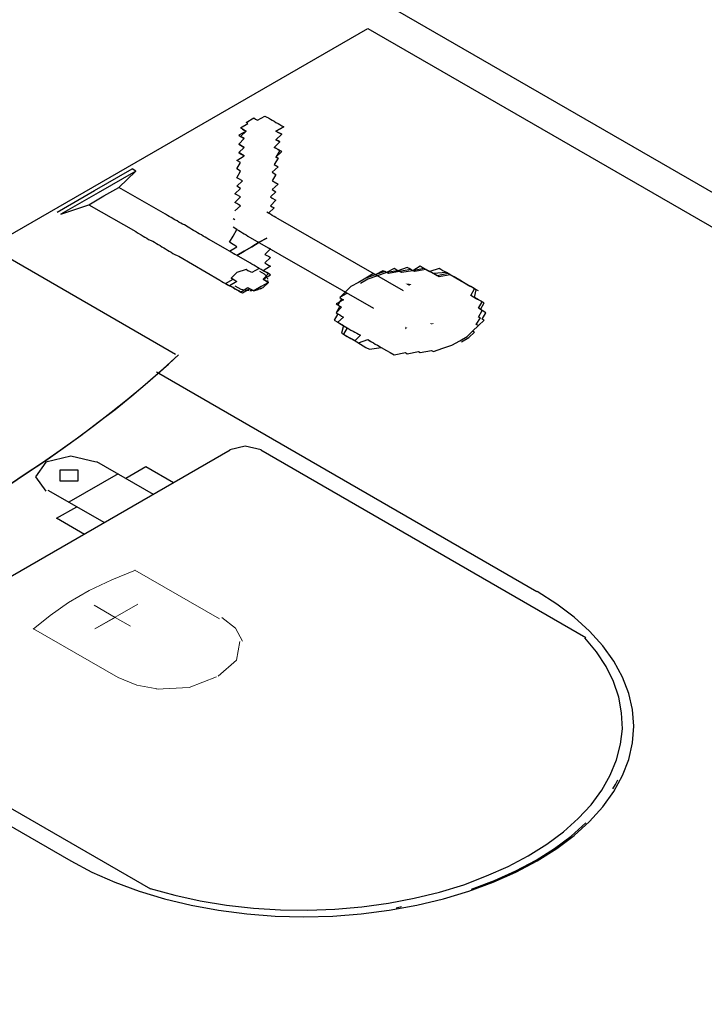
# Model space of a CAD drawing. Header units: millimetres. Extents: x 335 to 91625, y -1 to 84.
# Tile 39 of 62: x 405.75 to 407.6, y 5.15 to 7.82. Entities that reach past the tile are written whole.
import ezdxf

# ---------------------------------------------------------------- set-up
doc = ezdxf.new("R2010")
doc.units = ezdxf.units.MM
doc.header["$MEASUREMENT"] = 0
doc.layers.add('SIMBOLOS INT', color=8, linetype='Continuous', lineweight=5)

msp = doc.modelspace()

# ---------------------------------------------------------------- hatches: boundary and pattern name
at = {"linetype": 'Continuous'}
for points in [[(406.8111, 7.1076), (406.7941, 7.1086), (406.7941, 7.1086), (406.7991, 7.1056), (406.8041, 7.1026), (406.8041, 7.1026)], [(406.8521, 6.9956), (406.8601, 7.0006), (406.8601, 7.0006), (406.8601, 7.0006), (406.8601, 7.0006)], [(406.8721, 7.0016), (406.8601, 7.0006), (406.8651, 6.9976), (406.8651, 6.9976), (406.8651, 6.9976)], [(406.7931, 6.9846), (406.7941, 6.9916), (406.7941, 6.9916), (406.7991, 6.9886), (406.7991, 6.9886)], [(406.9441, 6.9596), (406.9361, 6.9566), (406.9361, 6.9566), (406.9361, 6.9566), (406.9361, 6.9566)]]:
    msp.add_hatch(color=256, dxfattribs=at).paths.add_polyline_path(points)

# ---------------------------------------------------------------- linework, layer by layer
at = {"color": 7}
for p, q in [((411.3551, 5.2016), (406.7731, 7.8476)), ((403.2421, 5.8086), (406.6921, 7.8006)), ((406.6921, 7.8006), (411.2741, 5.1546)), ((405.9511, 7.3606), (406.0531, 7.4196)), ((406.0631, 7.4136), (405.9611, 7.3546)), ((406.0171, 7.3696), (406.0631, 7.4136)), ((406.0631, 7.4136), (406.0531, 7.4196)), ((405.9771, 7.3466), (406.0171, 7.3696)), ((406.1441, 7.2966), (406.0171, 7.3696)), ((405.8501, 7.3026), (405.9511, 7.3606)), ((405.9611, 7.3546), (405.8601, 7.2966)), ((405.9361, 7.3226), (405.9771, 7.3466)), ((405.8601, 7.2966), (405.9361, 7.3226)), ((405.9361, 7.3226), (406.0631, 7.2496)), ((406.3321, 7.2816), (406.3271, 7.2846)), ((406.7891, 7.0886), (406.4491, 7.2846)), ((406.3671, 7.2376), (406.7071, 7.0416)), ((406.3721, 7.1646), (406.2561, 7.2316)), ((406.1801, 7.1826), (406.2911, 7.1176)), ((406.9661, 7.1026), (406.9561, 7.1086)), ((406.6921, 6.9566), (406.7021, 6.9506))]:
    msp.add_line(p, q, dxfattribs=at)
at = {"color": 8}
for p, q in [((406.1711, 6.9166), (405.6671, 7.2076)), ((406.1711, 6.9166), (405.6671, 7.2076)), ((407.1501, 6.2726), (406.1191, 6.8686)), ((406.3191, 6.6566), (405.2221, 6.0236)), ((407.2831, 6.1486), (406.4021, 6.6566)), ((406.1111, 6.5366), (405.9581, 6.6256)), ((406.0901, 6.6116), (406.0361, 6.5806)), ((406.1651, 6.5686), (406.0901, 6.6116)), ((406.0151, 6.5926), (405.8821, 6.5156)), ((405.8251, 6.5486), (405.9781, 6.4606)), ((405.8481, 6.4726), (405.9031, 6.5036)), ((405.9241, 6.4286), (405.8481, 6.4726)), ((404.8561, 6.1396), (405.8871, 5.5436)), ((405.2221, 5.9756), (406.1031, 5.4676))]:
    msp.add_line(p, q, dxfattribs=at)
at = {"color": 7}
for points in [[(406.3521, 7.5276), (406.3521, 7.5276), (406.3471, 7.5306), (406.3471, 7.5306), (406.3471, 7.5306), (406.3671, 7.5426), (406.3671, 7.5426), (406.3671, 7.5426), (406.3671, 7.5426), (406.3621, 7.5456), (406.3621, 7.5456), (406.3621, 7.5456), (406.3621, 7.5456), (406.3621, 7.5456), (406.3621, 7.5456), (406.3621, 7.5456), (406.3621, 7.5456), (406.3621, 7.5456), (406.3621, 7.5456), (406.3621, 7.5456), (406.3621, 7.5456), (406.3831, 7.5576), (406.3831, 7.5576), (406.3831, 7.5576), (406.3831, 7.5576), (406.3831, 7.5576), (406.3831, 7.5576), (406.3831, 7.5576), (406.3831, 7.5576), (406.3881, 7.5546), (406.3881, 7.5546), (406.3881, 7.5546), (406.3881, 7.5546), (406.3881, 7.5546), (406.3881, 7.5546), (406.3881, 7.5546), (406.3931, 7.5516), (406.4131, 7.5626), (406.4131, 7.5626), (406.4131, 7.5626), (406.4131, 7.5626), (406.4181, 7.5596), (406.4181, 7.5596), (406.4181, 7.5596), (406.4181, 7.5596), (406.4181, 7.5596), (406.4231, 7.5576), (406.4231, 7.5576), (406.4231, 7.5576), (406.4231, 7.5576), (406.4281, 7.5546), (406.4281, 7.5546), (406.4281, 7.5546), (406.4331, 7.5516), (406.4331, 7.5516), (406.4331, 7.5516), (406.4331, 7.5516), (406.4381, 7.5486), (406.4381, 7.5486), (406.4381, 7.5486), (406.4381, 7.5486), (406.4431, 7.5456), (406.4431, 7.5456), (406.4431, 7.5456), (406.4431, 7.5456), (406.4491, 7.5426), (406.4491, 7.5426), (406.4491, 7.5426), (406.4541, 7.5396), (406.4541, 7.5396), (406.4541, 7.5396), (406.4541, 7.5396), (406.4541, 7.5396), (406.4591, 7.5366), (406.4591, 7.5366), (406.4591, 7.5366), (406.4591, 7.5366), (406.4641, 7.5336), (406.4641, 7.5336), (406.4641, 7.5336)], [(406.4491, 7.4486), (406.4431, 7.4516), (406.4591, 7.4666), (406.4491, 7.4726), (406.4431, 7.4756), (406.4381, 7.4776), (406.4541, 7.4926), (406.4541, 7.4926), (406.4491, 7.4956), (406.4431, 7.4986), (406.4591, 7.5136), (406.4591, 7.5136), (406.4541, 7.5166), (406.4541, 7.5166), (406.4491, 7.5186), (406.4491, 7.5186), (406.4431, 7.5216), (406.4431, 7.5216), (406.4431, 7.5216), (406.4641, 7.5336), (406.4641, 7.5336), (406.4641, 7.5336)], [(406.4641, 7.5336), (406.4641, 7.5336), (406.4431, 7.5216), (406.4431, 7.5216), (406.4431, 7.5216), (406.4491, 7.5186), (406.4491, 7.5186), (406.4491, 7.5186), (406.4541, 7.5166), (406.4591, 7.5136), (406.4591, 7.5136), (406.4431, 7.4986), (406.4491, 7.4956), (406.4491, 7.4956), (406.4541, 7.4926), (406.4381, 7.4776), (406.4431, 7.4756), (406.4491, 7.4726), (406.4541, 7.4696), (406.4431, 7.4516), (406.4491, 7.4486)], [(406.3571, 7.4546), (406.3521, 7.4576), (406.3421, 7.4636), (406.3571, 7.4776), (406.3521, 7.4806), (406.3471, 7.4836), (406.3421, 7.4866), (406.3571, 7.5016), (406.3571, 7.5016), (406.3521, 7.5046), (406.3471, 7.5076), (406.3471, 7.5076), (406.3621, 7.5216), (406.3571, 7.5246), (406.3571, 7.5246), (406.3571, 7.5246), (406.3521, 7.5276), (406.3521, 7.5276), (406.3521, 7.5276), (406.3521, 7.5276), (406.3521, 7.5276), (406.3521, 7.5276)], [(406.3521, 7.5276), (406.3521, 7.5276), (406.3521, 7.5276), (406.3521, 7.5276), (406.3521, 7.5276), (406.3571, 7.5246), (406.3571, 7.5246), (406.3571, 7.5246), (406.3621, 7.5216), (406.3421, 7.5106), (406.3471, 7.5076), (406.3521, 7.5046), (406.3571, 7.5016), (406.3571, 7.5016), (406.3421, 7.4866), (406.3471, 7.4836), (406.3521, 7.4806), (406.3571, 7.4776), (406.3421, 7.4636), (406.3471, 7.4606), (406.3571, 7.4546), (406.3571, 7.4546)], [(406.3321, 7.3056), (406.3321, 7.3056), (406.3471, 7.3196), (406.3421, 7.3226), (406.3371, 7.3256), (406.3321, 7.3286), (406.3471, 7.3436), (406.3371, 7.3496), (406.3321, 7.3516), (406.3471, 7.3666), (406.3371, 7.3726), (406.3521, 7.3876), (406.3421, 7.3926), (406.3371, 7.3956), (406.3471, 7.4136), (406.3371, 7.4196), (406.3471, 7.4366), (406.3371, 7.4426), (406.3571, 7.4546)], [(406.4491, 7.4486), (406.4381, 7.4316), (406.4491, 7.4256), (406.4331, 7.4106), (406.4431, 7.4046), (406.4331, 7.3876), (406.4381, 7.3846), (406.4491, 7.3786), (406.4331, 7.3636), (406.4431, 7.3576), (406.4281, 7.3436), (406.4331, 7.3406), (406.4431, 7.3346), (406.4281, 7.3196), (406.4331, 7.3166), (406.4381, 7.3136), (406.4381, 7.3136), (406.4231, 7.2996)], [(406.2611, 7.2286), (406.2561, 7.2316), (406.2511, 7.2346), (406.2461, 7.2376), (406.2461, 7.2376), (406.2411, 7.2406), (406.2351, 7.2436), (406.2301, 7.2466), (406.2251, 7.2496), (406.2201, 7.2526), (406.2151, 7.2556), (406.2101, 7.2586), (406.2051, 7.2616), (406.1951, 7.2676), (406.1901, 7.2696), (406.1851, 7.2726), (406.1801, 7.2756), (406.1751, 7.2786), (406.1691, 7.2816), (406.1591, 7.2876), (406.1541, 7.2906), (406.1491, 7.2936), (406.1441, 7.2966)], [(406.4491, 7.2846), (406.4431, 7.2876), (406.4431, 7.2876), (406.4381, 7.2906), (406.4381, 7.2906), (406.4331, 7.2936), (406.4281, 7.2966), (406.4281, 7.2966), (406.4281, 7.2966), (406.4231, 7.2996), (406.4231, 7.2996), (406.4231, 7.2996), (406.4181, 7.3026), (406.4181, 7.3026), (406.4181, 7.3026), (406.4181, 7.3026), (406.4181, 7.3026), (406.4181, 7.3026)], [(406.4381, 7.2906), (406.4381, 7.2906), (406.4381, 7.2906)], [(406.3271, 7.2146), (406.3171, 7.2206), (406.3271, 7.2376), (406.3371, 7.2556), (406.3271, 7.2616)], [(406.0631, 7.2496), (406.0681, 7.2466), (406.0781, 7.2406), (406.0831, 7.2376), (406.0881, 7.2346), (406.0931, 7.2316), (406.0981, 7.2286), (406.1091, 7.2236), (406.1141, 7.2206), (406.1191, 7.2176), (406.1241, 7.2146), (406.1291, 7.2116), (406.1341, 7.2086), (406.1391, 7.2056), (406.1441, 7.2026), (406.1491, 7.1996), (406.1541, 7.1966), (406.1591, 7.1936), (406.1641, 7.1906), (406.1691, 7.1876), (406.1751, 7.1846), (406.1751, 7.1846), (406.1801, 7.1826)], [(406.3371, 7.2556), (406.3371, 7.2556), (406.3371, 7.2556), (406.3371, 7.2556), (406.3371, 7.2556), (406.3371, 7.2556), (406.3421, 7.2526), (406.3421, 7.2526), (406.3421, 7.2526), (406.3471, 7.2496), (406.3471, 7.2496), (406.3521, 7.2466), (406.3521, 7.2466), (406.3571, 7.2436), (406.3571, 7.2436), (406.3621, 7.2406), (406.3671, 7.2376), (406.3671, 7.2376)], [(406.3321, 7.1876), (406.3271, 7.1906), (406.3271, 7.1906), (406.3221, 7.1936), (406.3171, 7.1966), (406.3371, 7.2086), (406.3321, 7.2116), (406.3321, 7.2116), (406.3271, 7.2146)], [(406.4181, 7.2316), (406.3981, 7.2206), (406.3781, 7.2086), (406.3781, 7.2086), (406.3781, 7.2086), (406.3781, 7.2086), (406.3781, 7.2086), (406.3781, 7.2086), (406.3781, 7.2086), (406.3781, 7.2086), (406.3781, 7.2086), (406.3781, 7.2086), (406.3781, 7.2086), (406.3781, 7.2086), (406.3781, 7.2086), (406.3781, 7.2086), (406.3781, 7.2086), (406.3781, 7.2086), (406.3781, 7.2086), (406.3781, 7.2086), (406.3781, 7.2086), (406.3781, 7.2086), (406.3781, 7.2086), (406.3781, 7.2086), (406.3781, 7.2086), (406.3781, 7.2086), (406.3781, 7.2086), (406.3781, 7.2086), (406.3781, 7.2086), (406.3781, 7.2086), (406.3781, 7.2086), (406.3781, 7.2086), (406.3781, 7.2086), (406.3781, 7.2086), (406.3781, 7.2086), (406.3571, 7.1966), (406.3371, 7.1846), (406.3571, 7.1966), (406.3781, 7.2086), (406.3781, 7.2086), (406.3781, 7.2086), (406.3781, 7.2086), (406.3781, 7.2086), (406.3781, 7.2086), (406.3781, 7.2086), (406.3781, 7.2086), (406.3781, 7.2086), (406.3781, 7.2086), (406.3781, 7.2086), (406.3781, 7.2086), (406.3781, 7.2086), (406.3781, 7.2086), (406.3781, 7.2086), (406.3781, 7.2086), (406.3781, 7.2086), (406.3781, 7.2086), (406.3781, 7.2086), (406.3781, 7.2086), (406.3781, 7.2086), (406.3781, 7.2086), (406.3781, 7.2086), (406.3781, 7.2086), (406.3781, 7.2086), (406.3781, 7.2086), (406.3781, 7.2086), (406.3781, 7.2086), (406.3781, 7.2086), (406.3781, 7.2086), (406.3781, 7.2086), (406.3781, 7.2086), (406.3781, 7.2086), (406.3981, 7.2206), (406.4181, 7.2316)], [(406.4181, 7.2316), (406.3981, 7.2206), (406.3781, 7.2086), (406.3781, 7.2086), (406.3781, 7.2086), (406.3781, 7.2086), (406.3781, 7.2086), (406.3781, 7.2086), (406.3781, 7.2086), (406.3781, 7.2086), (406.3781, 7.2086), (406.3781, 7.2086), (406.3781, 7.2086), (406.3781, 7.2086), (406.3781, 7.2086), (406.3781, 7.2086), (406.3781, 7.2086), (406.3781, 7.2086), (406.3781, 7.2086), (406.3781, 7.2086), (406.3781, 7.2086), (406.3781, 7.2086), (406.3781, 7.2086), (406.3781, 7.2086), (406.3781, 7.2086), (406.3781, 7.2086), (406.3781, 7.2086), (406.3781, 7.2086), (406.3781, 7.2086), (406.3781, 7.2086), (406.3781, 7.2086), (406.3781, 7.2086), (406.3781, 7.2086), (406.3781, 7.2086), (406.3781, 7.2086), (406.3571, 7.1966), (406.3371, 7.1846), (406.3571, 7.1966), (406.3781, 7.2086), (406.3781, 7.2086), (406.3781, 7.2086), (406.3781, 7.2086), (406.3781, 7.2086), (406.3781, 7.2086), (406.3781, 7.2086), (406.3781, 7.2086), (406.3781, 7.2086), (406.3781, 7.2086), (406.3781, 7.2086), (406.3781, 7.2086), (406.3781, 7.2086), (406.3781, 7.2086), (406.3781, 7.2086), (406.3781, 7.2086), (406.3781, 7.2086), (406.3781, 7.2086), (406.3781, 7.2086), (406.3781, 7.2086), (406.3781, 7.2086), (406.3781, 7.2086), (406.3781, 7.2086), (406.3781, 7.2086), (406.3781, 7.2086), (406.3781, 7.2086), (406.3781, 7.2086), (406.3781, 7.2086), (406.3781, 7.2086), (406.3781, 7.2086), (406.3781, 7.2086), (406.3781, 7.2086), (406.3781, 7.2086), (406.3981, 7.2206), (406.4181, 7.2316)], [(406.4181, 7.2316), (406.3981, 7.2206), (406.3781, 7.2086), (406.3781, 7.2086), (406.3781, 7.2086), (406.3781, 7.2086), (406.3781, 7.2086), (406.3781, 7.2086), (406.3781, 7.2086), (406.3781, 7.2086), (406.3781, 7.2086), (406.3781, 7.2086), (406.3781, 7.2086), (406.3781, 7.2086), (406.3781, 7.2086), (406.3781, 7.2086), (406.3781, 7.2086), (406.3781, 7.2086), (406.3781, 7.2086), (406.3781, 7.2086), (406.3781, 7.2086), (406.3781, 7.2086), (406.3781, 7.2086), (406.3781, 7.2086), (406.3781, 7.2086), (406.3781, 7.2086), (406.3781, 7.2086), (406.3781, 7.2086), (406.3781, 7.2086), (406.3781, 7.2086), (406.3781, 7.2086), (406.3781, 7.2086), (406.3781, 7.2086), (406.3781, 7.2086), (406.3781, 7.2086), (406.3571, 7.1966), (406.3371, 7.1846), (406.3571, 7.1966), (406.3781, 7.2086), (406.3781, 7.2086), (406.3781, 7.2086), (406.3781, 7.2086), (406.3781, 7.2086), (406.3781, 7.2086), (406.3781, 7.2086), (406.3781, 7.2086), (406.3781, 7.2086), (406.3781, 7.2086), (406.3781, 7.2086), (406.3781, 7.2086), (406.3781, 7.2086), (406.3781, 7.2086), (406.3781, 7.2086), (406.3781, 7.2086), (406.3781, 7.2086), (406.3781, 7.2086), (406.3781, 7.2086), (406.3781, 7.2086), (406.3781, 7.2086), (406.3781, 7.2086), (406.3781, 7.2086), (406.3781, 7.2086), (406.3781, 7.2086), (406.3781, 7.2086), (406.3781, 7.2086), (406.3781, 7.2086), (406.3781, 7.2086), (406.3781, 7.2086), (406.3781, 7.2086), (406.3781, 7.2086), (406.3781, 7.2086), (406.3981, 7.2206), (406.4181, 7.2316)], [(406.4181, 7.2316), (406.3981, 7.2206), (406.3781, 7.2086), (406.3781, 7.2086), (406.3781, 7.2086), (406.3781, 7.2086), (406.3781, 7.2086), (406.3781, 7.2086), (406.3781, 7.2086), (406.3781, 7.2086), (406.3781, 7.2086), (406.3781, 7.2086), (406.3781, 7.2086), (406.3781, 7.2086), (406.3781, 7.2086), (406.3781, 7.2086), (406.3781, 7.2086), (406.3781, 7.2086), (406.3781, 7.2086), (406.3781, 7.2086), (406.3781, 7.2086), (406.3781, 7.2086), (406.3781, 7.2086), (406.3781, 7.2086), (406.3781, 7.2086), (406.3781, 7.2086), (406.3781, 7.2086), (406.3781, 7.2086), (406.3781, 7.2086), (406.3781, 7.2086), (406.3781, 7.2086), (406.3781, 7.2086), (406.3781, 7.2086), (406.3781, 7.2086), (406.3781, 7.2086), (406.3571, 7.1966), (406.3371, 7.1846), (406.3571, 7.1966), (406.3781, 7.2086), (406.3781, 7.2086), (406.3781, 7.2086), (406.3781, 7.2086), (406.3781, 7.2086), (406.3781, 7.2086), (406.3781, 7.2086), (406.3781, 7.2086), (406.3781, 7.2086), (406.3781, 7.2086), (406.3781, 7.2086), (406.3781, 7.2086), (406.3781, 7.2086), (406.3781, 7.2086), (406.3781, 7.2086), (406.3781, 7.2086), (406.3781, 7.2086), (406.3781, 7.2086), (406.3781, 7.2086), (406.3781, 7.2086), (406.3781, 7.2086), (406.3781, 7.2086), (406.3781, 7.2086), (406.3781, 7.2086), (406.3781, 7.2086), (406.3781, 7.2086), (406.3781, 7.2086), (406.3781, 7.2086), (406.3781, 7.2086), (406.3781, 7.2086), (406.3781, 7.2086), (406.3781, 7.2086), (406.3781, 7.2086), (406.3981, 7.2206), (406.4181, 7.2316)], [(406.4181, 7.2316), (406.3981, 7.2206), (406.3781, 7.2086), (406.3781, 7.2086), (406.3781, 7.2086), (406.3781, 7.2086), (406.3781, 7.2086), (406.3781, 7.2086), (406.3781, 7.2086), (406.3781, 7.2086), (406.3781, 7.2086), (406.3781, 7.2086), (406.3781, 7.2086), (406.3781, 7.2086), (406.3781, 7.2086), (406.3781, 7.2086), (406.3781, 7.2086), (406.3781, 7.2086), (406.3781, 7.2086), (406.3781, 7.2086), (406.3781, 7.2086), (406.3781, 7.2086), (406.3781, 7.2086), (406.3781, 7.2086), (406.3781, 7.2086), (406.3781, 7.2086), (406.3781, 7.2086), (406.3781, 7.2086), (406.3781, 7.2086), (406.3781, 7.2086), (406.3781, 7.2086), (406.3781, 7.2086), (406.3781, 7.2086), (406.3781, 7.2086), (406.3781, 7.2086), (406.3571, 7.1966), (406.3371, 7.1846), (406.3571, 7.1966), (406.3781, 7.2086), (406.3781, 7.2086), (406.3781, 7.2086), (406.3781, 7.2086), (406.3781, 7.2086), (406.3781, 7.2086), (406.3781, 7.2086), (406.3781, 7.2086), (406.3781, 7.2086), (406.3781, 7.2086), (406.3781, 7.2086), (406.3781, 7.2086), (406.3781, 7.2086), (406.3781, 7.2086), (406.3781, 7.2086), (406.3781, 7.2086), (406.3781, 7.2086), (406.3781, 7.2086), (406.3781, 7.2086), (406.3781, 7.2086), (406.3781, 7.2086), (406.3781, 7.2086), (406.3781, 7.2086), (406.3781, 7.2086), (406.3781, 7.2086), (406.3781, 7.2086), (406.3781, 7.2086), (406.3781, 7.2086), (406.3781, 7.2086), (406.3781, 7.2086), (406.3781, 7.2086), (406.3781, 7.2086), (406.3781, 7.2086), (406.3981, 7.2206), (406.4181, 7.2316)], [(406.4181, 7.2316), (406.3981, 7.2206), (406.3781, 7.2086), (406.3781, 7.2086), (406.3781, 7.2086), (406.3781, 7.2086), (406.3781, 7.2086), (406.3781, 7.2086), (406.3781, 7.2086), (406.3781, 7.2086), (406.3781, 7.2086), (406.3781, 7.2086), (406.3781, 7.2086), (406.3781, 7.2086), (406.3781, 7.2086), (406.3781, 7.2086), (406.3781, 7.2086), (406.3781, 7.2086), (406.3781, 7.2086), (406.3781, 7.2086), (406.3781, 7.2086), (406.3781, 7.2086), (406.3781, 7.2086), (406.3781, 7.2086), (406.3781, 7.2086), (406.3781, 7.2086), (406.3781, 7.2086), (406.3781, 7.2086), (406.3781, 7.2086), (406.3781, 7.2086), (406.3781, 7.2086), (406.3781, 7.2086), (406.3781, 7.2086), (406.3781, 7.2086), (406.3781, 7.2086), (406.3571, 7.1966), (406.3371, 7.1846), (406.3571, 7.1966), (406.3781, 7.2086), (406.3781, 7.2086), (406.3781, 7.2086), (406.3781, 7.2086), (406.3781, 7.2086), (406.3781, 7.2086), (406.3781, 7.2086), (406.3781, 7.2086), (406.3781, 7.2086), (406.3781, 7.2086), (406.3781, 7.2086), (406.3781, 7.2086), (406.3781, 7.2086), (406.3781, 7.2086), (406.3781, 7.2086), (406.3781, 7.2086), (406.3781, 7.2086), (406.3781, 7.2086), (406.3781, 7.2086), (406.3781, 7.2086), (406.3781, 7.2086), (406.3781, 7.2086), (406.3781, 7.2086), (406.3781, 7.2086), (406.3781, 7.2086), (406.3781, 7.2086), (406.3781, 7.2086), (406.3781, 7.2086), (406.3781, 7.2086), (406.3781, 7.2086), (406.3781, 7.2086), (406.3781, 7.2086), (406.3781, 7.2086), (406.3981, 7.2206), (406.4181, 7.2316)], [(406.4181, 7.2316), (406.3981, 7.2206), (406.3781, 7.2086), (406.3781, 7.2086), (406.3781, 7.2086), (406.3781, 7.2086), (406.3781, 7.2086), (406.3781, 7.2086), (406.3781, 7.2086), (406.3781, 7.2086), (406.3781, 7.2086), (406.3781, 7.2086), (406.3781, 7.2086), (406.3781, 7.2086), (406.3781, 7.2086), (406.3781, 7.2086), (406.3781, 7.2086), (406.3781, 7.2086), (406.3781, 7.2086), (406.3781, 7.2086), (406.3781, 7.2086), (406.3781, 7.2086), (406.3781, 7.2086), (406.3781, 7.2086), (406.3781, 7.2086), (406.3781, 7.2086), (406.3781, 7.2086), (406.3781, 7.2086), (406.3781, 7.2086), (406.3781, 7.2086), (406.3781, 7.2086), (406.3781, 7.2086), (406.3781, 7.2086), (406.3781, 7.2086), (406.3781, 7.2086), (406.3571, 7.1966), (406.3371, 7.1846), (406.3571, 7.1966), (406.3781, 7.2086), (406.3781, 7.2086), (406.3781, 7.2086), (406.3781, 7.2086), (406.3781, 7.2086), (406.3781, 7.2086), (406.3781, 7.2086), (406.3781, 7.2086), (406.3781, 7.2086), (406.3781, 7.2086), (406.3781, 7.2086), (406.3781, 7.2086), (406.3781, 7.2086), (406.3781, 7.2086), (406.3781, 7.2086), (406.3781, 7.2086), (406.3781, 7.2086), (406.3781, 7.2086), (406.3781, 7.2086), (406.3781, 7.2086), (406.3781, 7.2086), (406.3781, 7.2086), (406.3781, 7.2086), (406.3781, 7.2086), (406.3781, 7.2086), (406.3781, 7.2086), (406.3781, 7.2086), (406.3781, 7.2086), (406.3781, 7.2086), (406.3781, 7.2086), (406.3781, 7.2086), (406.3781, 7.2086), (406.3781, 7.2086), (406.3981, 7.2206), (406.4181, 7.2316)], [(406.4231, 7.2056), (406.4231, 7.2056), (406.4281, 7.2026), (406.4281, 7.2026), (406.4131, 7.1876), (406.4181, 7.1846), (406.4181, 7.1846), (406.4231, 7.1826), (406.4231, 7.1826), (406.4281, 7.1796), (406.4131, 7.1646), (406.4131, 7.1646), (406.4181, 7.1616), (406.4181, 7.1616), (406.4231, 7.1586), (406.4231, 7.1586), (406.4281, 7.1556), (406.4081, 7.1436), (406.4131, 7.1416), (406.4131, 7.1416), (406.4181, 7.1386), (406.4181, 7.1386), (406.4181, 7.1386), (406.4231, 7.1356), (406.4231, 7.1356), (406.4231, 7.1356), (406.4081, 7.1206), (406.4081, 7.1206), (406.4081, 7.1206), (406.4131, 7.1176), (406.4131, 7.1176), (406.4131, 7.1176), (406.4131, 7.1176), (406.4131, 7.1176), (406.4131, 7.1176), (406.4131, 7.1176), (406.4181, 7.1146), (406.4181, 7.1146), (406.4181, 7.1146)], [(406.4131, 7.1416), (406.4131, 7.1416), (406.4081, 7.1436), (406.4081, 7.1436), (406.4081, 7.1436), (406.4081, 7.1436), (406.4081, 7.1436), (406.4031, 7.1466), (406.4031, 7.1466), (406.3981, 7.1496), (406.3981, 7.1496), (406.3931, 7.1526), (406.3931, 7.1526), (406.3881, 7.1556), (406.3881, 7.1556), (406.3831, 7.1586), (406.3781, 7.1616), (406.3721, 7.1646), (406.3721, 7.1646), (406.3721, 7.1646)], [(406.9921, 7.0886), (406.9861, 7.0916), (406.9811, 7.0946), (406.9761, 7.0976), (406.9711, 7.1006), (406.9661, 7.1026), (406.9611, 7.1056), (406.9561, 7.1086), (406.9461, 7.1146), (406.9411, 7.1176), (406.9361, 7.1206), (406.9311, 7.1236), (406.9261, 7.1266), (406.9201, 7.1296), (406.9151, 7.1326), (406.9101, 7.1356), (406.9051, 7.1386), (406.9001, 7.1416), (406.8951, 7.1436), (406.8901, 7.1466), (406.8851, 7.1496), (406.8601, 7.1416), (406.8551, 7.1436), (406.8491, 7.1466), (406.8441, 7.1496), (406.8391, 7.1526), (406.8341, 7.1556), (406.8141, 7.1436), (406.8091, 7.1466), (406.8041, 7.1496), (406.7991, 7.1526), (406.7991, 7.1526), (406.7731, 7.1436), (406.7681, 7.1466), (406.7681, 7.1466), (406.7631, 7.1496), (406.7431, 7.1386), (406.7381, 7.1416), (406.7381, 7.1416), (406.7331, 7.1436), (406.7121, 7.1326), (406.7121, 7.1326), (406.7071, 7.1356), (406.7071, 7.1356), (406.6871, 7.1236), (406.6871, 7.1236), (406.6871, 7.1236), (406.6871, 7.1236), (406.6671, 7.1116)], [(406.4131, 7.1416), (406.4081, 7.1436), (406.4081, 7.1436), (406.4031, 7.1466), (406.4031, 7.1466), (406.3981, 7.1496), (406.3781, 7.1386), (406.3721, 7.1416), (406.3721, 7.1416), (406.3671, 7.1436), (406.3671, 7.1436), (406.3621, 7.1466), (406.3621, 7.1466), (406.3621, 7.1466), (406.3621, 7.1466), (406.3371, 7.1386), (406.3371, 7.1386), (406.3371, 7.1386), (406.3371, 7.1386), (406.3371, 7.1386), (406.3371, 7.1386), (406.3371, 7.1386), (406.3221, 7.1236), (406.3221, 7.1236), (406.3221, 7.1236), (406.3221, 7.1236), (406.3271, 7.1206), (406.3271, 7.1206), (406.3321, 7.1176), (406.3321, 7.1176), (406.3371, 7.1146), (406.3171, 7.1026), (406.3221, 7.1006), (406.3221, 7.1006), (406.3271, 7.0976), (406.3271, 7.0976), (406.3321, 7.0946), (406.3371, 7.0916), (406.3371, 7.0916), (406.3421, 7.0886), (406.3421, 7.0886), (406.3471, 7.0856), (406.3671, 7.0976), (406.3721, 7.0946), (406.3721, 7.0946), (406.3781, 7.0916), (406.3781, 7.0916), (406.3831, 7.0886), (406.3831, 7.0886), (406.3831, 7.0886), (406.3831, 7.0886), (406.4081, 7.0976), (406.4081, 7.0976), (406.4081, 7.0976), (406.4081, 7.0976), (406.4081, 7.0976), (406.4081, 7.0976), (406.4081, 7.0976), (406.4231, 7.1116), (406.4231, 7.1116), (406.4231, 7.1116), (406.4231, 7.1116), (406.4181, 7.1146), (406.4181, 7.1146), (406.4131, 7.1176), (406.4131, 7.1176), (406.4081, 7.1206), (406.4281, 7.1326), (406.4231, 7.1356), (406.4231, 7.1356), (406.4181, 7.1386), (406.4181, 7.1386), (406.4131, 7.1416)], [(406.4131, 7.1416), (406.4081, 7.1436), (406.4081, 7.1436), (406.4031, 7.1466), (406.4031, 7.1466), (406.3981, 7.1496), (406.3781, 7.1386), (406.3721, 7.1416), (406.3721, 7.1416), (406.3671, 7.1436), (406.3671, 7.1436), (406.3621, 7.1466), (406.3621, 7.1466), (406.3621, 7.1466), (406.3621, 7.1466), (406.3371, 7.1386), (406.3371, 7.1386), (406.3371, 7.1386), (406.3371, 7.1386), (406.3371, 7.1386), (406.3371, 7.1386), (406.3371, 7.1386), (406.3221, 7.1236), (406.3221, 7.1236), (406.3221, 7.1236), (406.3221, 7.1236), (406.3271, 7.1206), (406.3271, 7.1206), (406.3321, 7.1176), (406.3321, 7.1176), (406.3371, 7.1146), (406.3171, 7.1026), (406.3221, 7.1006), (406.3221, 7.1006), (406.3271, 7.0976), (406.3271, 7.0976), (406.3321, 7.0946), (406.3371, 7.0916), (406.3371, 7.0916), (406.3421, 7.0886), (406.3421, 7.0886), (406.3471, 7.0856), (406.3671, 7.0976), (406.3721, 7.0946), (406.3721, 7.0946), (406.3781, 7.0916), (406.3781, 7.0916), (406.3831, 7.0886), (406.3831, 7.0886), (406.3831, 7.0886), (406.3831, 7.0886), (406.4081, 7.0976), (406.4081, 7.0976), (406.4081, 7.0976), (406.4081, 7.0976), (406.4081, 7.0976), (406.4081, 7.0976), (406.4081, 7.0976), (406.4231, 7.1116), (406.4231, 7.1116), (406.4231, 7.1116), (406.4231, 7.1116), (406.4181, 7.1146), (406.4181, 7.1146), (406.4131, 7.1176), (406.4131, 7.1176), (406.4081, 7.1206), (406.4281, 7.1326), (406.4231, 7.1356), (406.4231, 7.1356), (406.4181, 7.1386), (406.4181, 7.1386), (406.4131, 7.1416)], [(406.4131, 7.1416), (406.4081, 7.1436), (406.4081, 7.1436), (406.4031, 7.1466), (406.4031, 7.1466), (406.3981, 7.1496), (406.3781, 7.1386), (406.3721, 7.1416), (406.3721, 7.1416), (406.3671, 7.1436), (406.3671, 7.1436), (406.3621, 7.1466), (406.3621, 7.1466), (406.3621, 7.1466), (406.3621, 7.1466), (406.3371, 7.1386), (406.3371, 7.1386), (406.3371, 7.1386), (406.3371, 7.1386), (406.3371, 7.1386), (406.3371, 7.1386), (406.3371, 7.1386), (406.3221, 7.1236), (406.3221, 7.1236), (406.3221, 7.1236), (406.3221, 7.1236), (406.3271, 7.1206), (406.3271, 7.1206), (406.3321, 7.1176), (406.3321, 7.1176), (406.3371, 7.1146), (406.3171, 7.1026), (406.3221, 7.1006), (406.3221, 7.1006), (406.3271, 7.0976), (406.3271, 7.0976), (406.3321, 7.0946), (406.3371, 7.0916), (406.3371, 7.0916), (406.3421, 7.0886), (406.3421, 7.0886), (406.3471, 7.0856), (406.3671, 7.0976), (406.3721, 7.0946), (406.3721, 7.0946), (406.3781, 7.0916), (406.3781, 7.0916), (406.3831, 7.0886), (406.3831, 7.0886), (406.3831, 7.0886), (406.3831, 7.0886), (406.4081, 7.0976), (406.4081, 7.0976), (406.4081, 7.0976), (406.4081, 7.0976), (406.4081, 7.0976), (406.4081, 7.0976), (406.4081, 7.0976), (406.4231, 7.1116), (406.4231, 7.1116), (406.4231, 7.1116), (406.4231, 7.1116), (406.4181, 7.1146), (406.4181, 7.1146), (406.4131, 7.1176), (406.4131, 7.1176), (406.4081, 7.1206), (406.4281, 7.1326), (406.4231, 7.1356), (406.4231, 7.1356), (406.4181, 7.1386), (406.4181, 7.1386), (406.4131, 7.1416)], [(406.4131, 7.1416), (406.4081, 7.1436), (406.4081, 7.1436), (406.4031, 7.1466), (406.4031, 7.1466), (406.3981, 7.1496), (406.3781, 7.1386), (406.3721, 7.1416), (406.3721, 7.1416), (406.3671, 7.1436), (406.3671, 7.1436), (406.3621, 7.1466), (406.3621, 7.1466), (406.3621, 7.1466), (406.3621, 7.1466), (406.3371, 7.1386), (406.3371, 7.1386), (406.3371, 7.1386), (406.3371, 7.1386), (406.3371, 7.1386), (406.3371, 7.1386), (406.3371, 7.1386), (406.3221, 7.1236), (406.3221, 7.1236), (406.3221, 7.1236), (406.3221, 7.1236), (406.3271, 7.1206), (406.3271, 7.1206), (406.3321, 7.1176), (406.3321, 7.1176), (406.3371, 7.1146), (406.3171, 7.1026), (406.3221, 7.1006), (406.3221, 7.1006), (406.3271, 7.0976), (406.3271, 7.0976), (406.3321, 7.0946), (406.3371, 7.0916), (406.3371, 7.0916), (406.3421, 7.0886), (406.3421, 7.0886), (406.3471, 7.0856), (406.3671, 7.0976), (406.3721, 7.0946), (406.3721, 7.0946), (406.3781, 7.0916), (406.3781, 7.0916), (406.3831, 7.0886), (406.3831, 7.0886), (406.3831, 7.0886), (406.3831, 7.0886), (406.4081, 7.0976), (406.4081, 7.0976), (406.4081, 7.0976), (406.4081, 7.0976), (406.4081, 7.0976), (406.4081, 7.0976), (406.4081, 7.0976), (406.4231, 7.1116), (406.4231, 7.1116), (406.4231, 7.1116), (406.4231, 7.1116), (406.4181, 7.1146), (406.4181, 7.1146), (406.4131, 7.1176), (406.4131, 7.1176), (406.4081, 7.1206), (406.4281, 7.1326), (406.4231, 7.1356), (406.4231, 7.1356), (406.4181, 7.1386), (406.4181, 7.1386), (406.4131, 7.1416)], [(406.4131, 7.1416), (406.4081, 7.1436), (406.4081, 7.1436), (406.4031, 7.1466), (406.4031, 7.1466), (406.3981, 7.1496), (406.3781, 7.1386), (406.3721, 7.1416), (406.3721, 7.1416), (406.3671, 7.1436), (406.3671, 7.1436), (406.3621, 7.1466), (406.3621, 7.1466), (406.3621, 7.1466), (406.3621, 7.1466), (406.3371, 7.1386), (406.3371, 7.1386), (406.3371, 7.1386), (406.3371, 7.1386), (406.3371, 7.1386), (406.3371, 7.1386), (406.3371, 7.1386), (406.3221, 7.1236), (406.3221, 7.1236), (406.3221, 7.1236), (406.3221, 7.1236), (406.3271, 7.1206), (406.3271, 7.1206), (406.3321, 7.1176), (406.3321, 7.1176), (406.3371, 7.1146), (406.3171, 7.1026), (406.3221, 7.1006), (406.3221, 7.1006), (406.3271, 7.0976), (406.3271, 7.0976), (406.3321, 7.0946), (406.3371, 7.0916), (406.3371, 7.0916), (406.3421, 7.0886), (406.3421, 7.0886), (406.3471, 7.0856), (406.3671, 7.0976), (406.3721, 7.0946), (406.3721, 7.0946), (406.3781, 7.0916), (406.3781, 7.0916), (406.3831, 7.0886), (406.3831, 7.0886), (406.3831, 7.0886), (406.3831, 7.0886), (406.4081, 7.0976), (406.4081, 7.0976), (406.4081, 7.0976), (406.4081, 7.0976), (406.4081, 7.0976), (406.4081, 7.0976), (406.4081, 7.0976), (406.4231, 7.1116), (406.4231, 7.1116), (406.4231, 7.1116), (406.4231, 7.1116), (406.4181, 7.1146), (406.4181, 7.1146), (406.4131, 7.1176), (406.4131, 7.1176), (406.4081, 7.1206), (406.4281, 7.1326), (406.4231, 7.1356), (406.4231, 7.1356), (406.4181, 7.1386), (406.4181, 7.1386), (406.4131, 7.1416)], [(406.4131, 7.1416), (406.4081, 7.1436), (406.4081, 7.1436), (406.4031, 7.1466), (406.4031, 7.1466), (406.3981, 7.1496), (406.3781, 7.1386), (406.3721, 7.1416), (406.3721, 7.1416), (406.3671, 7.1436), (406.3671, 7.1436), (406.3621, 7.1466), (406.3621, 7.1466), (406.3621, 7.1466), (406.3621, 7.1466), (406.3371, 7.1386), (406.3371, 7.1386), (406.3371, 7.1386), (406.3371, 7.1386), (406.3371, 7.1386), (406.3371, 7.1386), (406.3371, 7.1386), (406.3221, 7.1236), (406.3221, 7.1236), (406.3221, 7.1236), (406.3221, 7.1236), (406.3271, 7.1206), (406.3271, 7.1206), (406.3321, 7.1176), (406.3321, 7.1176), (406.3371, 7.1146), (406.3171, 7.1026), (406.3221, 7.1006), (406.3221, 7.1006), (406.3271, 7.0976), (406.3271, 7.0976), (406.3321, 7.0946), (406.3371, 7.0916), (406.3371, 7.0916), (406.3421, 7.0886), (406.3421, 7.0886), (406.3471, 7.0856), (406.3671, 7.0976), (406.3721, 7.0946), (406.3721, 7.0946), (406.3781, 7.0916), (406.3781, 7.0916), (406.3831, 7.0886), (406.3831, 7.0886), (406.3831, 7.0886), (406.3831, 7.0886), (406.4081, 7.0976), (406.4081, 7.0976), (406.4081, 7.0976), (406.4081, 7.0976), (406.4081, 7.0976), (406.4081, 7.0976), (406.4081, 7.0976), (406.4231, 7.1116), (406.4231, 7.1116), (406.4231, 7.1116), (406.4231, 7.1116), (406.4181, 7.1146), (406.4181, 7.1146), (406.4131, 7.1176), (406.4131, 7.1176), (406.4081, 7.1206), (406.4281, 7.1326), (406.4231, 7.1356), (406.4231, 7.1356), (406.4181, 7.1386), (406.4181, 7.1386), (406.4131, 7.1416)], [(406.4131, 7.1416), (406.4081, 7.1436), (406.4081, 7.1436), (406.4031, 7.1466), (406.4031, 7.1466), (406.3981, 7.1496), (406.3781, 7.1386), (406.3721, 7.1416), (406.3721, 7.1416), (406.3671, 7.1436), (406.3671, 7.1436), (406.3621, 7.1466), (406.3621, 7.1466), (406.3621, 7.1466), (406.3621, 7.1466), (406.3371, 7.1386), (406.3371, 7.1386), (406.3371, 7.1386), (406.3371, 7.1386), (406.3371, 7.1386), (406.3371, 7.1386), (406.3371, 7.1386), (406.3221, 7.1236), (406.3221, 7.1236), (406.3221, 7.1236), (406.3221, 7.1236), (406.3271, 7.1206), (406.3271, 7.1206), (406.3321, 7.1176), (406.3321, 7.1176), (406.3371, 7.1146), (406.3171, 7.1026), (406.3221, 7.1006), (406.3221, 7.1006), (406.3271, 7.0976), (406.3271, 7.0976), (406.3321, 7.0946), (406.3371, 7.0916), (406.3371, 7.0916), (406.3421, 7.0886), (406.3421, 7.0886), (406.3471, 7.0856), (406.3671, 7.0976), (406.3721, 7.0946), (406.3721, 7.0946), (406.3781, 7.0916), (406.3781, 7.0916), (406.3831, 7.0886), (406.3831, 7.0886), (406.3831, 7.0886), (406.3831, 7.0886), (406.4081, 7.0976), (406.4081, 7.0976), (406.4081, 7.0976), (406.4081, 7.0976), (406.4081, 7.0976), (406.4081, 7.0976), (406.4081, 7.0976), (406.4231, 7.1116), (406.4231, 7.1116), (406.4231, 7.1116), (406.4231, 7.1116), (406.4181, 7.1146), (406.4181, 7.1146), (406.4131, 7.1176), (406.4131, 7.1176), (406.4081, 7.1206), (406.4281, 7.1326), (406.4231, 7.1356), (406.4231, 7.1356), (406.4181, 7.1386), (406.4181, 7.1386), (406.4131, 7.1416)], [(406.3371, 7.1386), (406.3371, 7.1386), (406.3371, 7.1386), (406.3371, 7.1386), (406.3221, 7.1236), (406.3221, 7.1236), (406.3221, 7.1236), (406.3221, 7.1236), (406.3271, 7.1206), (406.3271, 7.1206), (406.3321, 7.1176), (406.3321, 7.1176)], [(406.4191, 7.1256), (406.4121, 7.1346), (406.3991, 7.1416)], [(406.9461, 7.1146), (406.9361, 7.1206), (406.9201, 7.1296), (406.9101, 7.1356), (406.8801, 7.1296), (406.8651, 7.1386), (406.8551, 7.1436), (406.8441, 7.1496), (406.8141, 7.1436), (406.8091, 7.1466), (406.7781, 7.1416), (406.7731, 7.1436), (406.7431, 7.1386), (406.7381, 7.1416), (406.7121, 7.1326), (406.7121, 7.1326), (406.6871, 7.1236), (406.6871, 7.1236), (406.6671, 7.1116), (406.6461, 7.1006), (406.6461, 7.1006), (406.6311, 7.0856), (406.6311, 7.0856), (406.6161, 7.0706), (406.6211, 7.0676), (406.6111, 7.0506), (406.6161, 7.0476), (406.6061, 7.0296), (406.6111, 7.0266), (406.6011, 7.0096), (406.6111, 7.0036), (406.6211, 6.9976), (406.6361, 6.9886), (406.6261, 6.9716), (406.6361, 6.9656), (406.6521, 6.9566), (406.6621, 6.9506), (406.6721, 6.9446), (406.6871, 6.9356), (406.6971, 6.9306), (406.7281, 6.9356), (406.7431, 6.9276), (406.7531, 6.9216), (406.7631, 6.9156), (406.7941, 6.9216), (406.7991, 6.9186), (406.8291, 6.9246), (406.8341, 6.9216), (406.8651, 6.9276), (406.8701, 6.9246), (406.8951, 6.9336), (406.8951, 6.9336), (406.9201, 6.9416), (406.9201, 6.9416), (406.9411, 6.9536), (406.9611, 6.9656), (406.9611, 6.9656), (406.9761, 6.9796), (406.9761, 6.9796), (406.9921, 6.9946), (406.9861, 6.9976), (406.9971, 7.0156), (406.9921, 7.0176), (407.0021, 7.0356), (406.9971, 7.0386), (407.0071, 7.0566), (406.9971, 7.0616), (406.9861, 7.0676), (406.9711, 7.0766), (406.9811, 7.0946), (406.9711, 7.1006), (406.9561, 7.1086), (406.9461, 7.1146)], [(406.9461, 7.1146), (406.9361, 7.1206), (406.9201, 7.1296), (406.9101, 7.1356), (406.8801, 7.1296), (406.8651, 7.1386), (406.8551, 7.1436), (406.8441, 7.1496), (406.8141, 7.1436), (406.8091, 7.1466), (406.7781, 7.1416), (406.7731, 7.1436), (406.7431, 7.1386), (406.7381, 7.1416), (406.7121, 7.1326), (406.7121, 7.1326), (406.6871, 7.1236), (406.6871, 7.1236), (406.6671, 7.1116), (406.6461, 7.1006), (406.6461, 7.1006), (406.6311, 7.0856), (406.6311, 7.0856), (406.6161, 7.0706), (406.6211, 7.0676), (406.6111, 7.0506), (406.6161, 7.0476), (406.6061, 7.0296), (406.6111, 7.0266), (406.6011, 7.0096), (406.6111, 7.0036), (406.6211, 6.9976), (406.6361, 6.9886), (406.6261, 6.9716), (406.6361, 6.9656), (406.6521, 6.9566), (406.6621, 6.9506), (406.6721, 6.9446), (406.6871, 6.9356), (406.6971, 6.9306), (406.7281, 6.9356), (406.7431, 6.9276), (406.7531, 6.9216), (406.7631, 6.9156), (406.7941, 6.9216), (406.7991, 6.9186), (406.8291, 6.9246), (406.8341, 6.9216), (406.8651, 6.9276), (406.8701, 6.9246), (406.8951, 6.9336), (406.8951, 6.9336), (406.9201, 6.9416), (406.9201, 6.9416), (406.9411, 6.9536), (406.9611, 6.9656), (406.9611, 6.9656), (406.9761, 6.9796), (406.9761, 6.9796), (406.9921, 6.9946), (406.9861, 6.9976), (406.9971, 7.0156), (406.9921, 7.0176), (407.0021, 7.0356), (406.9971, 7.0386), (407.0071, 7.0566), (406.9971, 7.0616), (406.9861, 7.0676), (406.9711, 7.0766), (406.9811, 7.0946), (406.9711, 7.1006), (406.9561, 7.1086), (406.9461, 7.1146)], [(406.9461, 7.1146), (406.9361, 7.1206), (406.9201, 7.1296), (406.9101, 7.1356), (406.8801, 7.1296), (406.8651, 7.1386), (406.8551, 7.1436), (406.8441, 7.1496), (406.8141, 7.1436), (406.8091, 7.1466), (406.7781, 7.1416), (406.7731, 7.1436), (406.7431, 7.1386), (406.7381, 7.1416), (406.7121, 7.1326), (406.7121, 7.1326), (406.6871, 7.1236), (406.6871, 7.1236), (406.6671, 7.1116), (406.6461, 7.1006), (406.6461, 7.1006), (406.6311, 7.0856), (406.6311, 7.0856), (406.6161, 7.0706), (406.6211, 7.0676), (406.6111, 7.0506), (406.6161, 7.0476), (406.6061, 7.0296), (406.6111, 7.0266), (406.6011, 7.0096), (406.6111, 7.0036), (406.6211, 6.9976), (406.6361, 6.9886), (406.6261, 6.9716), (406.6361, 6.9656), (406.6521, 6.9566), (406.6621, 6.9506), (406.6721, 6.9446), (406.6871, 6.9356), (406.6971, 6.9306), (406.7281, 6.9356), (406.7431, 6.9276), (406.7531, 6.9216), (406.7631, 6.9156), (406.7941, 6.9216), (406.7991, 6.9186), (406.8291, 6.9246), (406.8341, 6.9216), (406.8651, 6.9276), (406.8701, 6.9246), (406.8951, 6.9336), (406.8951, 6.9336), (406.9201, 6.9416), (406.9201, 6.9416), (406.9411, 6.9536), (406.9611, 6.9656), (406.9611, 6.9656), (406.9761, 6.9796), (406.9761, 6.9796), (406.9921, 6.9946), (406.9861, 6.9976), (406.9971, 7.0156), (406.9921, 7.0176), (407.0021, 7.0356), (406.9971, 7.0386), (407.0071, 7.0566), (406.9971, 7.0616), (406.9861, 7.0676), (406.9711, 7.0766), (406.9811, 7.0946), (406.9711, 7.1006), (406.9561, 7.1086), (406.9461, 7.1146)], [(406.9461, 7.1146), (406.9361, 7.1206), (406.9201, 7.1296), (406.9101, 7.1356), (406.8801, 7.1296), (406.8651, 7.1386), (406.8551, 7.1436), (406.8441, 7.1496), (406.8141, 7.1436), (406.8091, 7.1466), (406.7781, 7.1416), (406.7731, 7.1436), (406.7431, 7.1386), (406.7381, 7.1416), (406.7121, 7.1326), (406.7121, 7.1326), (406.6871, 7.1236), (406.6871, 7.1236), (406.6671, 7.1116), (406.6461, 7.1006), (406.6461, 7.1006), (406.6311, 7.0856), (406.6311, 7.0856), (406.6161, 7.0706), (406.6211, 7.0676), (406.6111, 7.0506), (406.6161, 7.0476), (406.6061, 7.0296), (406.6111, 7.0266), (406.6011, 7.0096), (406.6111, 7.0036), (406.6211, 6.9976), (406.6361, 6.9886), (406.6261, 6.9716), (406.6361, 6.9656), (406.6521, 6.9566), (406.6621, 6.9506), (406.6721, 6.9446), (406.6871, 6.9356), (406.6971, 6.9306), (406.7281, 6.9356), (406.7431, 6.9276), (406.7531, 6.9216), (406.7631, 6.9156), (406.7941, 6.9216), (406.7991, 6.9186), (406.8291, 6.9246), (406.8341, 6.9216), (406.8651, 6.9276), (406.8701, 6.9246), (406.8951, 6.9336), (406.8951, 6.9336), (406.9201, 6.9416), (406.9201, 6.9416), (406.9411, 6.9536), (406.9611, 6.9656), (406.9611, 6.9656), (406.9761, 6.9796), (406.9761, 6.9796), (406.9921, 6.9946), (406.9861, 6.9976), (406.9971, 7.0156), (406.9921, 7.0176), (407.0021, 7.0356), (406.9971, 7.0386), (407.0071, 7.0566), (406.9971, 7.0616), (406.9861, 7.0676), (406.9711, 7.0766), (406.9811, 7.0946), (406.9711, 7.1006), (406.9561, 7.1086), (406.9461, 7.1146)], [(406.9511, 7.1116), (406.9411, 7.1176), (406.9261, 7.1266), (406.9151, 7.1326), (406.8851, 7.1266), (406.8701, 7.1356), (406.8601, 7.1416), (406.8491, 7.1466), (406.8191, 7.1416), (406.8141, 7.1436), (406.7831, 7.1386), (406.7781, 7.1416), (406.7481, 7.1356), (406.7431, 7.1386), (406.7181, 7.1296), (406.7181, 7.1296), (406.6921, 7.1206), (406.6921, 7.1206), (406.6721, 7.1086)], [(406.9461, 7.1146), (406.9311, 7.1236), (406.9151, 7.1326), (406.9051, 7.1386), (406.8701, 7.1356), (406.8551, 7.1436)], [(406.2911, 7.1176), (406.2911, 7.1176), (406.2961, 7.1146), (406.3011, 7.1116), (406.3061, 7.1086), (406.3061, 7.1086), (406.3121, 7.1056), (406.3121, 7.1056), (406.3171, 7.1026), (406.3171, 7.1026), (406.3221, 7.1006), (406.3221, 7.1006), (406.3271, 7.0976), (406.3271, 7.0976), (406.3271, 7.0976), (406.3271, 7.0976), (406.3271, 7.0976), (406.3321, 7.0946), (406.3321, 7.0946)], [(406.4181, 7.1146), (406.4181, 7.1146), (406.4181, 7.1146), (406.4181, 7.1146), (406.4181, 7.1146), (406.4181, 7.1146), (406.4231, 7.1116), (406.4231, 7.1116), (406.4231, 7.1116), (406.4031, 7.1006), (406.4031, 7.1006), (406.4031, 7.1006), (406.4031, 7.1006), (406.4031, 7.1006), (406.4031, 7.1006), (406.4031, 7.1006), (406.4031, 7.1006), (406.4031, 7.1006), (406.4031, 7.1006), (406.4031, 7.1006), (406.4031, 7.1006), (406.4031, 7.1006), (406.4031, 7.1006), (406.4031, 7.1006), (406.3831, 7.0886), (406.3831, 7.0886), (406.3831, 7.0886), (406.3831, 7.0886), (406.3831, 7.0886), (406.3831, 7.0886), (406.3831, 7.0886), (406.3781, 7.0916), (406.3781, 7.0916), (406.3781, 7.0916), (406.3781, 7.0916), (406.3781, 7.0916), (406.3781, 7.0916), (406.3781, 7.0916), (406.3721, 7.0946), (406.3721, 7.0946), (406.3721, 7.0946), (406.3721, 7.0946), (406.3521, 7.0826), (406.3471, 7.0856), (406.3471, 7.0856), (406.3471, 7.0856), (406.3471, 7.0856), (406.3421, 7.0886), (406.3421, 7.0886), (406.3421, 7.0886), (406.3421, 7.0886), (406.3371, 7.0916), (406.3371, 7.0916), (406.3371, 7.0916), (406.3371, 7.0916), (406.3321, 7.0946), (406.3321, 7.0946), (406.3321, 7.0946), (406.3271, 7.0976), (406.3271, 7.0976), (406.3271, 7.0976), (406.3271, 7.0976), (406.3221, 7.1006), (406.3221, 7.1006), (406.3221, 7.1006), (406.3221, 7.1006), (406.3171, 7.1026), (406.3171, 7.1026), (406.3171, 7.1026), (406.3171, 7.1026), (406.3121, 7.1056), (406.3121, 7.1056), (406.3121, 7.1056), (406.3121, 7.1056), (406.3061, 7.1086), (406.3271, 7.1206), (406.3271, 7.1206), (406.3271, 7.1206), (406.3271, 7.1206), (406.3271, 7.1206)], [(406.3271, 7.1206), (406.3221, 7.1236), (406.3221, 7.1236), (406.3221, 7.1236), (406.3221, 7.1236), (406.3221, 7.1236), (406.3221, 7.1236), (406.3221, 7.1236), (406.3221, 7.1236)], [(406.3321, 7.1026), (406.3481, 7.0936), (406.3701, 7.0896)], [(406.4101, 7.0996), (406.4121, 7.1016), (406.4131, 7.1026)], [(406.4171, 7.1066), (406.4181, 7.1076), (406.4191, 7.1086)], [(406.4211, 7.1206), (406.4211, 7.1216), (406.4201, 7.1236)], [(406.4201, 7.1116), (406.4211, 7.1146), (406.4211, 7.1166)], [(406.6671, 7.1116), (406.6671, 7.1116), (406.6671, 7.1116), (406.6671, 7.1116), (406.6461, 7.1006), (406.6461, 7.1006), (406.6461, 7.1006), (406.6311, 7.0856), (406.6311, 7.0856), (406.6311, 7.0856), (406.6361, 7.0826), (406.6161, 7.0706), (406.6211, 7.0676), (406.6211, 7.0676), (406.6261, 7.0646), (406.6061, 7.0536), (406.6111, 7.0506), (406.6161, 7.0476), (406.6161, 7.0476), (406.6211, 7.0446), (406.6061, 7.0296), (406.6111, 7.0266), (406.6111, 7.0266), (406.6161, 7.0236), (406.6211, 7.0206), (406.6261, 7.0176), (406.6111, 7.0036), (406.6161, 7.0006), (406.6211, 6.9976), (406.6261, 6.9946), (406.6311, 6.9916), (406.6361, 6.9886), (406.6411, 6.9856), (406.6461, 6.9826), (406.6521, 6.9796), (406.6571, 6.9766), (406.6621, 6.9746), (406.6671, 6.9716), (406.6721, 6.9686), (406.6571, 6.9536), (406.6671, 6.9476), (406.6921, 6.9566), (406.6971, 6.9536), (406.7021, 6.9506), (406.7071, 6.9476), (406.7121, 6.9446), (406.7181, 6.9416), (406.7231, 6.9386), (406.7281, 6.9356)], [(406.9461, 6.9506), (406.9661, 6.9626), (406.9661, 6.9626), (406.9811, 6.9766), (406.9761, 6.9796), (406.9921, 6.9946), (407.0071, 7.0096), (407.0021, 7.0126), (407.0121, 7.0296), (407.0021, 7.0356), (406.9921, 7.0416), (407.0021, 7.0596), (406.9921, 7.0646), (406.9811, 7.0706), (406.9861, 7.0916), (406.9761, 7.0976), (406.9661, 7.1026), (406.9511, 7.1116)], [(406.3731, 7.0896), (406.3781, 7.0896), (406.3831, 7.0906)], [(406.3901, 7.0916), (406.3921, 7.0916), (406.3951, 7.0926)], [(406.4011, 7.0946), (406.4031, 7.0956), (406.4051, 7.0966)], [(406.6111, 7.0036), (406.6261, 6.9946), (406.6211, 6.9746), (406.6311, 6.9686), (406.6461, 6.9596), (406.6621, 6.9506)]]:
    msp.add_lwpolyline(points, dxfattribs=at)
at = {"color": 8}
for points in [[(405.5571, 6.4646), (405.6111, 6.4956), (405.6641, 6.5286), (405.7161, 6.5606), (405.7671, 6.5946), (405.8171, 6.6276), (405.8661, 6.6626), (405.9141, 6.6966), (405.9611, 6.7326), (406.0071, 6.7676), (406.0521, 6.8046), (406.0951, 6.8406), (406.1371, 6.8776), (406.1791, 6.9156)], [(406.1251, 6.8666), (406.1521, 6.8906), (406.1791, 6.9156)], [(405.7121, 6.5576), (405.7611, 6.5906), (405.8101, 6.6236), (405.8581, 6.6566), (405.9051, 6.6906), (405.9511, 6.7246), (405.9961, 6.7596), (406.0401, 6.7946), (406.0821, 6.8296), (406.1241, 6.8656)], [(406.4031, 6.6576), (406.3601, 6.6676), (406.3181, 6.6576)], [(405.9561, 6.6246), (405.8871, 6.6406), (405.8191, 6.6246), (405.7911, 6.5846), (405.8191, 6.5456)], [(405.9071, 6.6026), (405.8571, 6.6026), (405.8571, 6.5736)], [(405.8571, 6.5736), (405.9071, 6.5736), (405.9071, 6.6026)], [(405.8871, 5.5436), (405.9441, 5.5126), (406.0061, 5.4856), (406.0721, 5.4616), (406.1411, 5.4406), (406.2131, 5.4236), (406.2871, 5.4096), (406.3641, 5.3996), (406.4411, 5.3936), (406.5191, 5.3916), (406.5971, 5.3936), (406.6741, 5.3996), (406.7501, 5.4096), (406.8251, 5.4236), (406.8971, 5.4406), (406.9661, 5.4616), (407.0321, 5.4856), (407.0931, 5.5126), (407.1511, 5.5436), (407.2041, 5.5766), (407.2511, 5.6126), (407.2931, 5.6506), (407.3291, 5.6896), (407.3591, 5.7316), (407.3821, 5.7746), (407.3991, 5.8186), (407.4091, 5.8636), (407.4131, 5.9086), (407.4091, 5.9536), (407.3991, 5.9976), (407.3821, 6.0416), (407.3591, 6.0846), (407.3291, 6.1266), (407.2931, 6.1666), (407.2511, 6.2046), (407.2041, 6.2396), (407.1511, 6.2736)], [(406.1021, 5.4686), (406.1691, 5.4506), (406.2381, 5.4356), (406.3091, 5.4236), (406.3821, 5.4156), (406.4551, 5.4106), (406.5291, 5.4096), (406.6031, 5.4126), (406.6761, 5.4186), (406.7481, 5.4286), (406.8181, 5.4426), (406.8861, 5.4586), (406.9521, 5.4786), (407.0141, 5.5026), (407.0721, 5.5286), (407.1271, 5.5576), (407.1771, 5.5886), (407.2221, 5.6226), (407.2621, 5.6586), (407.2971, 5.6956), (407.3261, 5.7356), (407.3491, 5.7756), (407.3661, 5.8176), (407.3771, 5.8596), (407.3821, 5.9016), (407.3801, 5.9446), (407.3721, 5.9876), (407.3581, 6.0296), (407.3381, 6.0706), (407.3121, 6.1106), (407.2801, 6.1486)], [(407.3561, 5.7386), (407.3631, 5.7506), (407.3701, 5.7636)], [(406.9731, 5.4666), (407.0351, 5.4906), (407.0931, 5.5166), (407.1481, 5.5456), (407.1981, 5.5766), (407.2431, 5.6106), (407.2831, 5.6466)], [(406.7691, 5.4166), (406.7761, 5.4176), (406.7831, 5.4196)]]:
    msp.add_lwpolyline(points, dxfattribs=at)
at = {"layer": 'SIMBOLOS INT', "linetype": 'Continuous'}
for p, q in [((406.2901, 6.1996), (406.0611, 6.3316)), ((405.7861, 6.1726), (406.0151, 6.0406))]:
    msp.add_line(p, q, dxfattribs=at)
at = {"layer": 'SIMBOLOS INT'}
for p, q in [((406.0071, 6.2036), (405.9501, 6.2366)), ((405.9521, 6.1726), (406.0691, 6.2396)), ((406.0071, 6.2036), (405.9521, 6.1726)), ((406.0071, 6.2036), (406.0491, 6.1796))]:
    msp.add_line(p, q, dxfattribs=at)
at = {"layer": 'SIMBOLOS INT', "linetype": 'Continuous'}
for points in [[(406.0621, 6.3316), (405.9981, 6.3056), (405.9371, 6.2766), (405.8811, 6.2436), (405.8311, 6.2086), (405.7851, 6.1716)], [(406.3521, 6.1396), (406.3331, 6.1746), (406.2961, 6.2036)], [(406.2861, 6.0446), (406.3361, 6.0876), (406.3451, 6.1386)], [(406.0151, 6.0406), (406.0661, 6.0196), (406.1261, 6.0086)], [(406.1191, 6.0086), (406.2081, 6.0136), (406.2821, 6.0426)]]:
    msp.add_lwpolyline(points, dxfattribs=at)

doc.saveas('drawing.dxf')
